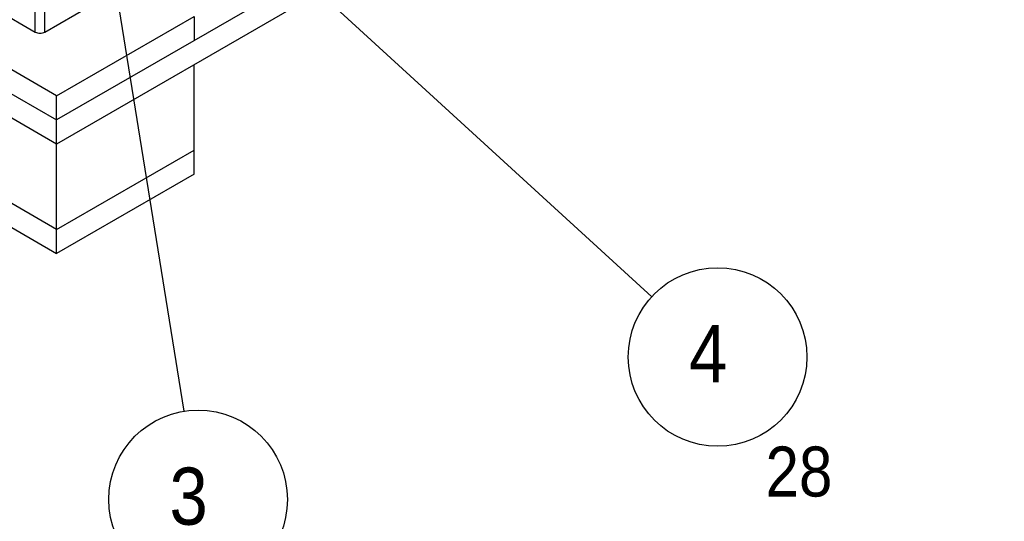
# Model space of a CAD drawing. Header units: millimetres. Extents: x 0 to 5600, y -1552 to 3960.
# Tile 88 of 199: x 4385 to 5120, y 1837 to 2211. Entities that reach past the tile are written whole.
import ezdxf

# ---------------------------------------------------------------- set-up
doc = ezdxf.new("R2010")
doc.units = ezdxf.units.MM
doc.header["$LTSCALE"] = 308
doc.layers.get('0').update_dxf_attribs({"linetype": 'CONTINUOUS'})
doc.styles.get("Standard").update_dxf_attribs({"font": 'txt', "width": 0.9})
doc.dimstyles.get("Standard").update_dxf_attribs({"dimtxt": 20, "dimasz": 33.333333, "dimexe": 1.5, "dimexo": 1.5, "dimtad": 1, "dimzin": 0, "dimdsep": 46, "dimtxsty": 'Standard', "dimblk": '_FILLED', "dimblk1": '_FILLED', "dimblk2": '_FILLED', "dimcen": 0.09, "dimazin": 0, "dimtol": 1, "dimtp": 0.01, "dimtm": 0.01, "dimtfac": 1, "dimtofl": 0, "dimtmove": 0, "dimatfit": 3, "dimldrblk": '_FILLED', "dimfxl": 0, "dimtolj": 1, "dimtzin": 0, "dimarcsym": 0})

# ---------------------------------------------------------------- blocks, each defined once
blk = doc.blocks.new('_FILLED')
at = {"color": 0, "linetype": 'ByBlock'}
blk.add_solid([(0, 0), (-1, 0.2), (-1, -0.2)], dxfattribs=at)
blk = doc.blocks.new('BOM BALLOON 30_BL1', base_point=(4519.37, 1834.57))
at = {"color": 2, "linetype": 'Continuous'}
blk.add_circle((4518.04, 1853.32), 66.65, dxfattribs=at)
at = {"color": 2, "linetype": 'Continuous', "width": 0.9}
for s, height, p in [('3', 42.66, (4496.69, 1834.47)), ('4', 37.33, (4553.76, 1749.17))]:
    blk.add_text(s, height=height, dxfattribs=at).set_placement(p)
blk = doc.blocks.new('BOM BALLOON 32_BL3', base_point=(4923.79, 1940.91))
at = {"color": 2, "linetype": 'Continuous'}
blk.add_circle((4905.66, 1959.66), 66.65, dxfattribs=at)
at = {"color": 2, "linetype": 'Continuous', "width": 0.9}
for s, height, p in [('4', 42.66, (4884.31, 1940.81)), ('28', 37.325, (4941.39, 1855.51))]:
    blk.add_text(s, height=height, dxfattribs=at).set_placement(p)

msp = doc.modelspace()

# ---------------------------------------------------------------- linework, layer by layer
at = {"color": 7, "linetype": 'Continuous'}
for p, q in [((4412.48, 2154.56), (3563.95, 2644.45)), ((3563.95, 2626.49), (4412.48, 2136.6)), ((4412.48, 2054.95), (3563.95, 2544.84)), ((5119.58, 2544.85), (4412.48, 2136.6)), ((3563.95, 2526.88), (4412.48, 2036.99)), ((5119.58, 2526.88), (4412.48, 2118.64)), ((4396.57, 2202.21), (4396.57, 2479.82)), ((4403.64, 2202.21), (4403.64, 2479.82)), ((4346.36, 2231.19), (4396.57, 2202.21)), ((4403.64, 2202.21), (4453.84, 2231.19)), ((4412.48, 2154.56), (4515.01, 2213.76)), ((4515.01, 2213.76), (4515.01, 2195.8)), ((4515.01, 2096.18), (4515.01, 2177.83)), ((4412.48, 2118.64), (4341.77, 2159.46)), ((4412.48, 2036.99), (4412.48, 2154.56)), ((4412.48, 2054.95), (4515.01, 2114.15)), ((4515.01, 2096.18), (4412.48, 2036.99))]:
    msp.add_line(p, q, dxfattribs=at)
msp.add_open_spline([(4396.57, 2202.21), (4397.62, 2201.6), (4400.11, 2201.12), (4402.59, 2201.6), (4403.64, 2202.21)], degree=3, knots=[0, 0, 0, 0, 0.500001, 1, 1, 1, 1], dxfattribs=at)

# ---------------------------------------------------------------- block references
at = {"color": 2, "linetype": 'Continuous'}
for name, p in [('BOM BALLOON 32_BL3', (4923.79, 1940.91)), ('BOM BALLOON 30_BL1', (4519.37, 1834.57))]:
    msp.add_blockref(name, p, dxfattribs=at)

# ---------------------------------------------------------------- leaders
for points in [[(4424.53, 2434.63), (4507.45, 1919.13)], [(4529.13, 2304.3), (4856.5, 2004.66)]]:
    msp.add_leader(points, dimstyle='Standard', override={"dimtad": 0}, dxfattribs=at)

doc.saveas('drawing.dxf')
